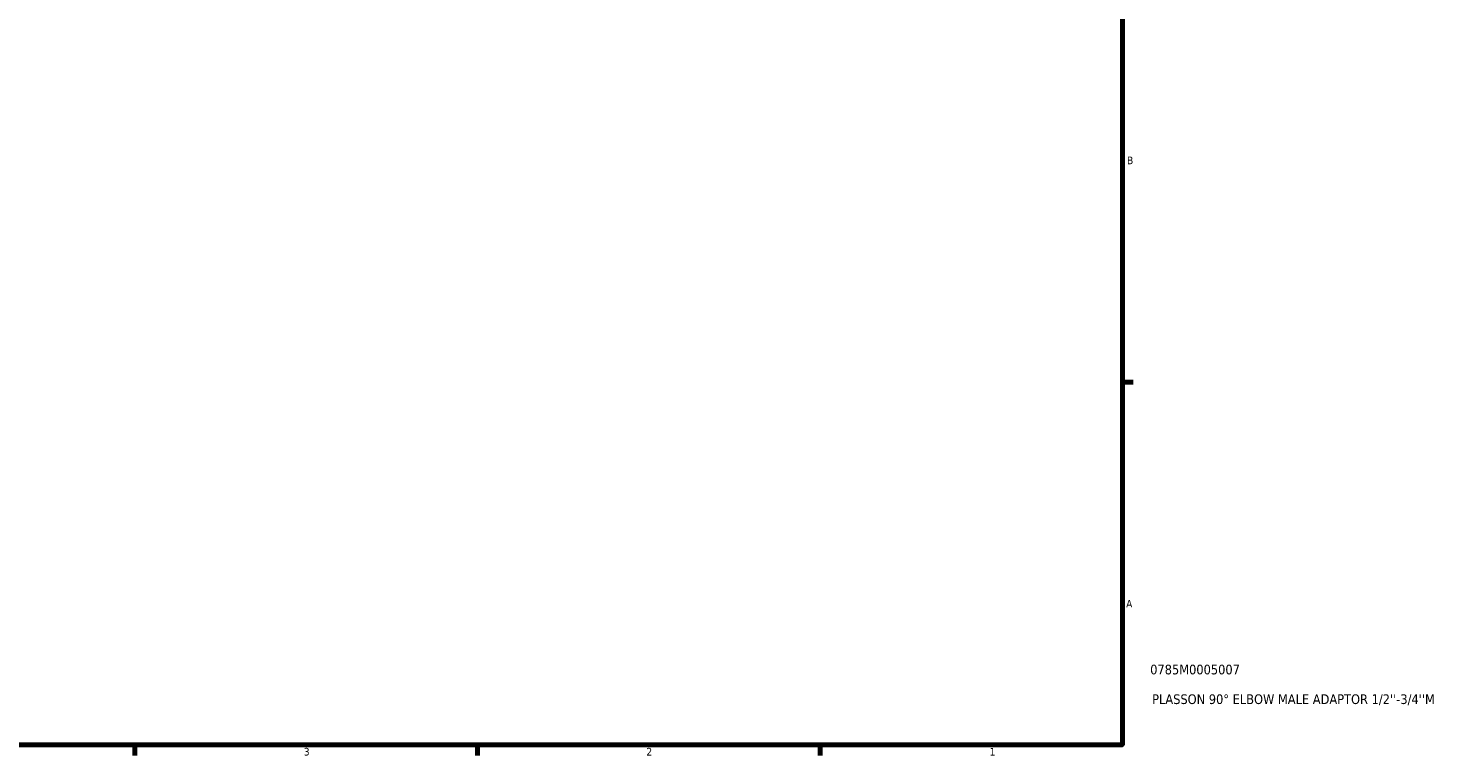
# Model space of a CAD drawing. Header units: inches. Extents: x 0.1 to 37.6, y -3.1 to 21.4.
# Tile 3 of 4: x 19.9 to 37.6, y 0.9 to 9.9. Entities that reach past the tile are written whole.
import ezdxf

# ---------------------------------------------------------------- set-up
doc = ezdxf.new("R2010")
doc.units = ezdxf.units.IN
doc.header["$MEASUREMENT"] = 0
doc.layers.add('Border (ANSI)', color=7, linetype='Continuous', lineweight=70)
doc.layers.add('Title (ANSI)', color=7, linetype='Continuous', lineweight=50)
doc.styles.add('Note Text (ANSI)', font='tahoma.ttf')
doc.styles.add('Text Style29', font='tahoma.ttf')

# ---------------------------------------------------------------- blocks, each defined once
blk = doc.blocks.new('Borders Default Border')
at = {"layer": 'Border (ANSI)'}
for p, q in [((33.5, 5.5), (33.634, 5.5)), ((21.25, 1), (21.25, 0.866)), ((25.5, 1), (25.5, 0.866)), ((29.75, 1), (29.75, 0.866))]:
    blk.add_line(p, q, dxfattribs=at)
at = {"layer": 'Border (ANSI)', "flags": 128}
blk.add_lwpolyline([(0.5, 1), (0.5, 21), (33.5, 21), (33.5, 1), (0.5, 1)], dxfattribs=at)
at = {"layer": 'Border (ANSI)', "color": 5, "true_color": 0x0000ff, "char_height": 0.0945, "attachment_point": 7, "style": 'Note Text (ANSI)'}
for s, insert in [('B', (33.558, 8.203)), ('A', (33.547, 2.703)), ('3', (23.346, 0.864)), ('2', (27.596, 0.866)), ('1', (31.854, 0.866))]:
    blk.add_mtext(s, dxfattribs=dict(at, insert=insert))
blk = doc.blocks.new('Title Blocks ANSI - Large')
at = {"layer": 'Title (ANSI)', "color": 5, "true_color": 0x0000ff, "style": 'Text Style29'}
for tag, p in [('PART_NUMBER_001', (0.345, 0.873)), ('DESCRIPTION_001', (0.369, 0.505))]:
    blk.add_attdef(tag, p, '', height=0.12, dxfattribs=at)

msp = doc.modelspace()

# ---------------------------------------------------------------- block references
msp.add_blockref('Borders Default Border', (0, 0))
msp.add_blockref('Title Blocks ANSI - Large', (33.5, 1)).add_auto_attribs({'PART_NUMBER_001': '0785M0005007', 'DESCRIPTION_001': "PLASSON 90° ELBOW MALE ADAPTOR 1/2''-3/4''M"})

doc.saveas('drawing.dxf')
